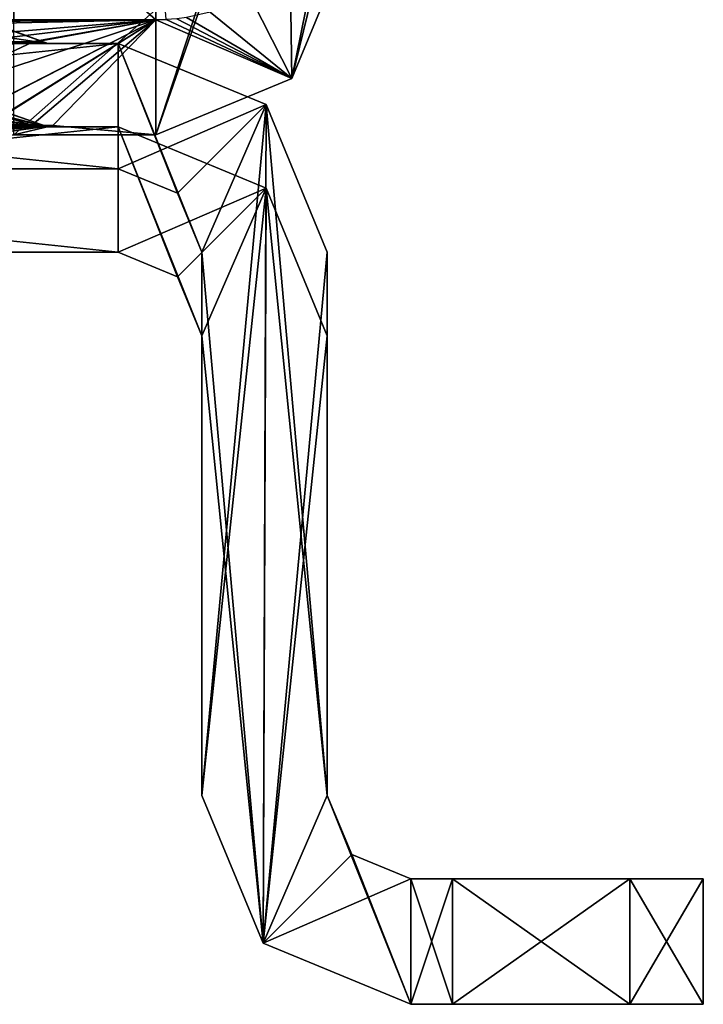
# Model space of a CAD drawing. Header units: millimetres. Extents: x -253 to 253, y -26 to 186.
# Tile 73 of 86: x 245 to 253, y -16 to -4. Entities that reach past the tile are written whole.
import ezdxf

# ---------------------------------------------------------------- set-up
doc = ezdxf.new("R2010")
doc.units = ezdxf.units.MM
doc.header["$LTSCALE"] = 52.148148
for name, color, linetype in [('1049', 7, 'CONTINUOUS'), ('1051', 7, 'CONTINUOUS'), ('1053', 7, 'CONTINUOUS'), ('1061', 7, 'CONTINUOUS'), ('1062', 7, 'CONTINUOUS'), ('1063', 7, 'CONTINUOUS'), ('1064', 7, 'CONTINUOUS'), ('1065', 7, 'CONTINUOUS'), ('1066', 7, 'CONTINUOUS'), ('1067', 7, 'CONTINUOUS'), ('1068', 7, 'CONTINUOUS'), ('1069', 7, 'CONTINUOUS'), ('1070', 7, 'CONTINUOUS'), ('1071', 7, 'CONTINUOUS'), ('1072', 7, 'CONTINUOUS'), ('1073', 7, 'CONTINUOUS'), ('1074', 7, 'CONTINUOUS'), ('1075', 7, 'CONTINUOUS'), ('1076', 7, 'CONTINUOUS'), ('1200', 7, 'CONTINUOUS'), ('1209', 7, 'CONTINUOUS'), ('1210', 7, 'CONTINUOUS'), ('1211', 7, 'CONTINUOUS'), ('1212', 7, 'CONTINUOUS'), ('1213', 7, 'CONTINUOUS'), ('1214', 7, 'CONTINUOUS'), ('1215', 7, 'CONTINUOUS'), ('1216', 7, 'CONTINUOUS'), ('1217', 7, 'CONTINUOUS'), ('1218', 7, 'CONTINUOUS'), ('715', 7, 'CONTINUOUS'), ('716', 7, 'CONTINUOUS'), ('717', 7, 'CONTINUOUS'), ('718', 7, 'CONTINUOUS'), ('719', 7, 'CONTINUOUS'), ('724', 7, 'CONTINUOUS'), ('726', 7, 'CONTINUOUS'), ('727', 7, 'CONTINUOUS'), ('728', 7, 'CONTINUOUS')]:
    doc.layers.add(name, color=color, linetype=linetype)

msp = doc.modelspace()

# ---------------------------------------------------------------- linework, layer by layer
at = {"layer": '1049', "linetype": 'Continuous'}
for points in [[(245.408, -5, -329.96), (243.6, -4.976, -329.18), (243.6, -4.994, -329.048), (245.408, -5, -329.96)], [(243.6, -4.976, -329.18), (245.408, -5, -329.96), (244.53, -4.977, -329.429), (243.6, -4.976, -329.18)], [(245.406, -5, -332.043), (243.6, -5, -333.086), (245.213, -4.988, -331.994), (245.406, -5, -332.043)], [(243.6, -5, -333.086), (243.6, -4.998, -333.006), (245.213, -4.988, -331.994), (243.6, -5, -333.086)], [(243.6, -4.998, -333.006), (243.6, -4.992, -332.927), (245.213, -4.988, -331.994), (243.6, -4.998, -333.006)], [(243.6, -5, -328.914), (245.408, -5, -329.96), (243.6, -4.994, -329.048), (243.6, -5, -328.914)], [(245.408, -5, -329.96), (245.216, -4.98, -330.114), (244.53, -4.977, -329.429), (245.408, -5, -329.96)], [(245.406, -5, -332.043), (245.213, -4.988, -331.994), (245.466, -4.984, -331.054), (245.406, -5, -332.043)], [(245.408, -5, -329.96), (245.406, -5, -332.043), (245.216, -4.98, -330.114), (245.408, -5, -329.96)], [(245.406, -5, -332.043), (245.466, -4.984, -331.054), (245.216, -4.98, -330.114), (245.406, -5, -332.043)]]:
    msp.add_3dface(points, dxfattribs=at)
at = {"layer": '1051', "linetype": 'Continuous'}
for points in [[(245.408, -5, -300.96), (244.332, -4.861, -300.743), (243.6, -4.86, -300.547), (245.408, -5, -300.96)], [(245.408, -5, -300.96), (243.6, -4.86, -300.547), (243.6, -4.965, -300.238), (245.408, -5, -300.96)], [(245.406, -5, -303.043), (243.6, -5, -304.086), (244.87, -4.869, -302.746), (245.406, -5, -303.043)], [(245.408, -5, -300.96), (244.87, -4.863, -301.28), (244.332, -4.861, -300.743), (245.408, -5, -300.96)], [(245.408, -5, -300.96), (245.406, -5, -303.043), (244.87, -4.863, -301.28), (245.408, -5, -300.96)], [(245.406, -5, -303.043), (244.87, -4.869, -302.746), (244.87, -4.863, -301.28), (245.406, -5, -303.043)], [(243.6, -5, -299.914), (245.408, -5, -300.96), (243.6, -4.965, -300.238), (243.6, -5, -299.914)]]:
    msp.add_3dface(points, dxfattribs=at)
at = {"layer": '1053', "linetype": 'Continuous'}
for points in [[(245.408, -5, -271.96), (244.685, -4.746, -272.38), (243.6, -4.743, -271.754), (245.408, -5, -271.96)], [(245.408, -5, -271.96), (243.6, -4.743, -271.754), (243.6, -4.934, -271.353), (245.408, -5, -271.96)], [(245.406, -5, -274.043), (243.6, -5, -275.086), (244.686, -4.751, -273.634), (245.406, -5, -274.043)], [(245.408, -5, -271.96), (245.406, -5, -274.043), (244.685, -4.746, -272.38), (245.408, -5, -271.96)], [(245.406, -5, -274.043), (244.686, -4.751, -273.634), (244.685, -4.746, -272.38), (245.406, -5, -274.043)], [(243.6, -5, -270.914), (245.408, -5, -271.96), (243.6, -4.934, -271.353), (243.6, -5, -270.914)]]:
    msp.add_3dface(points, dxfattribs=at)
at = {"layer": '1061', "linetype": 'Continuous'}
for points in [[(244.537, -3.977, -83.273), (243.6, -3.976, -83.02), (245.408, -4, -83.8), (244.537, -3.977, -83.273)], [(243.6, -3.976, -83.02), (243.6, -3.994, -82.888), (245.408, -4, -83.8), (243.6, -3.976, -83.02)], [(243.6, -3.992, -86.767), (245.217, -3.988, -85.827), (243.6, -3.998, -86.846), (243.6, -3.992, -86.767)], [(245.217, -3.988, -85.827), (243.6, -4, -86.926), (243.6, -3.998, -86.846), (245.217, -3.988, -85.827)], [(243.6, -4, -86.926), (245.217, -3.988, -85.827), (245.406, -4, -85.883), (243.6, -4, -86.926)], [(243.6, -3.994, -82.888), (243.6, -4, -82.754), (245.408, -4, -83.8), (243.6, -3.994, -82.888)], [(245.217, -3.98, -83.957), (244.537, -3.977, -83.273), (245.408, -4, -83.8), (245.217, -3.98, -83.957)], [(245.217, -3.988, -85.827), (245.217, -3.98, -83.957), (245.406, -4, -85.883), (245.217, -3.988, -85.827)], [(245.406, -4, -85.883), (245.217, -3.98, -83.957), (245.408, -4, -83.8), (245.406, -4, -85.883)]]:
    msp.add_3dface(points, dxfattribs=at)
at = {"layer": '1062', "linetype": 'Continuous'}
for points in [[(246.25, -4, -88.84), (232, -4, -88.84), (234.65, -4, -86.926), (246.25, -4, -88.84)], [(232, -4, -19.16), (246.25, -4, -19.16), (243.6, -4, -21.074), (232, -4, -19.16)], [(245.408, -4, -83.8), (243.6, -4, -82.754), (234.65, -4, -25.246), (245.408, -4, -83.8)], [(243.6, -4, -86.926), (246.25, -4, -88.84), (234.65, -4, -86.926), (243.6, -4, -86.926)], [(243.6, -4, -25.246), (245.408, -4, -83.8), (234.65, -4, -25.246), (243.6, -4, -25.246)], [(243.6, -4, -86.926), (245.406, -4, -85.883), (246.25, -4, -88.84), (243.6, -4, -86.926)], [(246.25, -4, -88.84), (245.408, -4, -83.8), (243.6, -4, -25.246), (246.25, -4, -88.84)], [(246.25, -4, -88.84), (243.6, -4, -25.246), (245.406, -4, -24.203), (246.25, -4, -88.84)], [(243.6, -4, -21.074), (246.25, -4, -19.16), (245.408, -4, -22.12), (243.6, -4, -21.074)], [(245.406, -4, -85.883), (245.408, -4, -83.8), (246.25, -4, -88.84), (245.406, -4, -85.883)], [(245.408, -4, -22.12), (246.25, -4, -88.84), (245.406, -4, -24.203), (245.408, -4, -22.12)], [(246.25, -4, -19.16), (246.25, -4, -88.84), (245.408, -4, -22.12), (246.25, -4, -19.16)]]:
    msp.add_3dface(points, dxfattribs=at)
at = {"layer": '1063', "linetype": 'Continuous'}
for points in [[(232, -4, -88.84), (246.25, -4, -88.84), (232, -5.5, -88.84), (232, -4, -88.84)], [(232, -5.5, -88.84), (246.25, -4, -88.84), (246.25, -5.5, -88.84), (232, -5.5, -88.84)], [(246.25, -4, -88.84), (248.018, -4.732, -88.84), (246.25, -5.5, -88.84), (246.25, -4, -88.84)], [(246.25, -5.5, -88.84), (248.018, -4.732, -88.84), (246.957, -5.793, -88.84), (246.25, -5.5, -88.84)], [(246.957, -5.793, -88.84), (248.018, -4.732, -88.84), (247.25, -6.5, -88.84), (246.957, -5.793, -88.84)], [(247.25, -6.5, -88.84), (248.018, -4.732, -88.84), (247.25, -13, -88.84), (247.25, -6.5, -88.84)], [(247.25, -13, -88.84), (248.018, -4.732, -88.84), (247.982, -14.768, -88.84), (247.25, -13, -88.84)], [(248.018, -4.732, -88.84), (248.75, -6.5, -88.84), (247.982, -14.768, -88.84), (248.018, -4.732, -88.84)], [(248.75, -6.5, -88.84), (248.75, -13, -88.84), (247.982, -14.768, -88.84), (248.75, -6.5, -88.84)], [(248.75, -13, -88.84), (249.043, -13.707, -88.84), (247.982, -14.768, -88.84), (248.75, -13, -88.84)], [(249.043, -13.707, -88.84), (249.75, -14, -88.84), (247.982, -14.768, -88.84), (249.043, -13.707, -88.84)], [(247.982, -14.768, -88.84), (249.75, -14, -88.84), (249.75, -15.5, -88.84), (247.982, -14.768, -88.84)], [(249.75, -15.5, -88.84), (249.75, -14, -88.84), (250.25, -14, -88.84), (249.75, -15.5, -88.84)], [(250.25, -15.5, -88.84), (249.75, -15.5, -88.84), (250.25, -14, -88.84), (250.25, -15.5, -88.84)]]:
    msp.add_3dface(points, dxfattribs=at)
at = {"layer": '1064', "linetype": 'Continuous'}
for points in [[(249.043, -13.707, -88.84), (248.75, -13, -88.84), (249.043, -13.707, -19.16), (249.043, -13.707, -88.84)], [(248.75, -13, -88.84), (248.75, -13, -19.16), (249.043, -13.707, -19.16), (248.75, -13, -88.84)], [(249.75, -14, -88.84), (249.043, -13.707, -88.84), (249.75, -14, -19.16), (249.75, -14, -88.84)], [(249.75, -14, -19.16), (249.043, -13.707, -88.84), (249.043, -13.707, -19.16), (249.75, -14, -19.16)]]:
    msp.add_3dface(points, dxfattribs=at)
at = {"layer": '1065', "linetype": 'Continuous'}
for points in [[(246.25, -4, -19.16), (232, -4, -19.16), (246.25, -5.5, -19.16), (246.25, -4, -19.16)], [(246.25, -5.5, -19.16), (232, -4, -19.16), (232, -5.5, -19.16), (246.25, -5.5, -19.16)], [(248.018, -4.732, -19.16), (246.25, -4, -19.16), (247.25, -6.5, -19.16), (248.018, -4.732, -19.16)], [(247.25, -6.5, -19.16), (246.25, -4, -19.16), (246.957, -5.793, -19.16), (247.25, -6.5, -19.16)], [(246.957, -5.793, -19.16), (246.25, -4, -19.16), (246.25, -5.5, -19.16), (246.957, -5.793, -19.16)], [(247.982, -14.768, -19.16), (248.018, -4.732, -19.16), (247.25, -6.5, -19.16), (247.982, -14.768, -19.16)], [(248.75, -13, -19.16), (248.018, -4.732, -19.16), (247.982, -14.768, -19.16), (248.75, -13, -19.16)], [(248.018, -4.732, -19.16), (248.75, -13, -19.16), (248.75, -6.5, -19.16), (248.018, -4.732, -19.16)], [(247.25, -13, -19.16), (247.982, -14.768, -19.16), (247.25, -6.5, -19.16), (247.25, -13, -19.16)], [(249.75, -15.5, -19.16), (248.75, -13, -19.16), (247.982, -14.768, -19.16), (249.75, -15.5, -19.16)], [(249.043, -13.707, -19.16), (248.75, -13, -19.16), (249.75, -15.5, -19.16), (249.043, -13.707, -19.16)], [(249.75, -14, -19.16), (249.043, -13.707, -19.16), (249.75, -15.5, -19.16), (249.75, -14, -19.16)], [(250.25, -14, -19.16), (249.75, -14, -19.16), (250.25, -15.5, -19.16), (250.25, -14, -19.16)], [(250.25, -15.5, -19.16), (249.75, -14, -19.16), (249.75, -15.5, -19.16), (250.25, -15.5, -19.16)]]:
    msp.add_3dface(points, dxfattribs=at)
at = {"layer": '1066', "linetype": 'Continuous'}
for points in [[(246.25, -4, -88.84), (246.25, -4, -19.16), (248.018, -4.732, -19.16), (246.25, -4, -88.84)], [(248.018, -4.732, -88.84), (246.25, -4, -88.84), (248.018, -4.732, -19.16), (248.018, -4.732, -88.84)], [(248.75, -6.5, -88.84), (248.018, -4.732, -88.84), (248.75, -6.5, -19.16), (248.75, -6.5, -88.84)], [(248.018, -4.732, -88.84), (248.018, -4.732, -19.16), (248.75, -6.5, -19.16), (248.018, -4.732, -88.84)]]:
    msp.add_3dface(points, dxfattribs=at)
at = {"layer": '1067', "linetype": 'Continuous'}
for points in [[(248.75, -13, -88.84), (248.75, -6.5, -88.84), (248.75, -6.5, -19.16), (248.75, -13, -88.84)], [(248.75, -13, -19.16), (248.75, -13, -88.84), (248.75, -6.5, -19.16), (248.75, -13, -19.16)]]:
    msp.add_3dface(points, dxfattribs=at)
at = {"layer": '1068', "linetype": 'Continuous'}
for points in [[(250.25, -14, -88.84), (249.75, -14, -88.84), (249.75, -14, -19.16), (250.25, -14, -88.84)], [(250.25, -14, -88.84), (249.75, -14, -19.16), (252.371, -14, -87.961), (250.25, -14, -88.84)], [(249.75, -14, -19.16), (250.25, -14, -19.16), (252.371, -14, -20.039), (249.75, -14, -19.16)], [(252.371, -14, -87.961), (249.75, -14, -19.16), (253.25, -14, -85.84), (252.371, -14, -87.961)], [(253.25, -14, -85.84), (249.75, -14, -19.16), (253.25, -14, -22.16), (253.25, -14, -85.84)], [(253.25, -14, -22.16), (249.75, -14, -19.16), (252.371, -14, -20.039), (253.25, -14, -22.16)]]:
    msp.add_3dface(points, dxfattribs=at)
at = {"layer": '1069', "linetype": 'Continuous'}
for points in [[(250.25, -15.5, -88.84), (250.25, -14, -88.84), (252.371, -14, -87.961), (250.25, -15.5, -88.84)], [(250.25, -15.5, -88.84), (252.371, -14, -87.961), (252.371, -15.5, -87.961), (250.25, -15.5, -88.84)], [(252.371, -14, -87.961), (253.25, -14, -85.84), (252.371, -15.5, -87.961), (252.371, -14, -87.961)], [(253.25, -14, -85.84), (253.25, -15.5, -85.84), (252.371, -15.5, -87.961), (253.25, -14, -85.84)]]:
    msp.add_3dface(points, dxfattribs=at)
at = {"layer": '1070', "linetype": 'Continuous'}
for points in [[(253.25, -14, -85.84), (253.25, -14, -22.16), (253.25, -15.5, -85.84), (253.25, -14, -85.84)], [(253.25, -15.5, -85.84), (253.25, -14, -22.16), (253.25, -15.5, -22.16), (253.25, -15.5, -85.84)]]:
    msp.add_3dface(points, dxfattribs=at)
at = {"layer": '1071', "linetype": 'Continuous'}
for points in [[(250.25, -14, -19.16), (250.25, -15.5, -19.16), (252.371, -15.5, -20.039), (250.25, -14, -19.16)], [(252.371, -14, -20.039), (250.25, -14, -19.16), (252.371, -15.5, -20.039), (252.371, -14, -20.039)], [(253.25, -14, -22.16), (252.371, -14, -20.039), (253.25, -15.5, -22.16), (253.25, -14, -22.16)], [(253.25, -15.5, -22.16), (252.371, -14, -20.039), (252.371, -15.5, -20.039), (253.25, -15.5, -22.16)]]:
    msp.add_3dface(points, dxfattribs=at)
at = {"layer": '1072', "linetype": 'Continuous'}
for points in [[(249.75, -15.5, -88.84), (250.25, -15.5, -88.84), (252.371, -15.5, -87.961), (249.75, -15.5, -88.84)], [(249.75, -15.5, -88.84), (250.25, -15.5, -19.16), (249.75, -15.5, -19.16), (249.75, -15.5, -88.84)], [(250.25, -15.5, -19.16), (249.75, -15.5, -88.84), (252.371, -15.5, -20.039), (250.25, -15.5, -19.16)], [(253.25, -15.5, -85.84), (249.75, -15.5, -88.84), (252.371, -15.5, -87.961), (253.25, -15.5, -85.84)], [(249.75, -15.5, -88.84), (253.25, -15.5, -85.84), (253.25, -15.5, -22.16), (249.75, -15.5, -88.84)], [(249.75, -15.5, -88.84), (253.25, -15.5, -22.16), (252.371, -15.5, -20.039), (249.75, -15.5, -88.84)]]:
    msp.add_3dface(points, dxfattribs=at)
at = {"layer": '1073', "linetype": 'Continuous'}
for points in [[(247.25, -13, -88.84), (247.982, -14.768, -88.84), (247.25, -13, -19.16), (247.25, -13, -88.84)], [(247.982, -14.768, -88.84), (247.982, -14.768, -19.16), (247.25, -13, -19.16), (247.982, -14.768, -88.84)], [(247.982, -14.768, -88.84), (249.75, -15.5, -88.84), (247.982, -14.768, -19.16), (247.982, -14.768, -88.84)], [(249.75, -15.5, -88.84), (249.75, -15.5, -19.16), (247.982, -14.768, -19.16), (249.75, -15.5, -88.84)]]:
    msp.add_3dface(points, dxfattribs=at)
at = {"layer": '1074', "linetype": 'Continuous'}
for points in [[(247.25, -6.5, -88.84), (247.25, -13, -88.84), (247.25, -13, -19.16), (247.25, -6.5, -88.84)], [(247.25, -6.5, -88.84), (247.25, -13, -19.16), (247.25, -6.5, -19.16), (247.25, -6.5, -88.84)]]:
    msp.add_3dface(points, dxfattribs=at)
at = {"layer": '1075', "linetype": 'Continuous'}
for points in [[(246.25, -5.5, -88.84), (246.957, -5.793, -88.84), (246.25, -5.5, -19.16), (246.25, -5.5, -88.84)], [(246.957, -5.793, -88.84), (246.957, -5.793, -19.16), (246.25, -5.5, -19.16), (246.957, -5.793, -88.84)], [(246.957, -5.793, -88.84), (247.25, -6.5, -88.84), (246.957, -5.793, -19.16), (246.957, -5.793, -88.84)], [(247.25, -6.5, -88.84), (247.25, -6.5, -19.16), (246.957, -5.793, -19.16), (247.25, -6.5, -88.84)]]:
    msp.add_3dface(points, dxfattribs=at)
at = {"layer": '1076', "linetype": 'Continuous'}
for points in [[(232, -5.5, -88.84), (246.25, -5.5, -88.84), (243.6, -5.5, -86.485), (232, -5.5, -88.84)], [(246.25, -5.5, -19.16), (232, -5.5, -19.16), (234.65, -5.5, -21.515), (246.25, -5.5, -19.16)], [(243.6, -5.5, -83.195), (246.25, -5.5, -19.16), (234.65, -5.5, -83.195), (243.6, -5.5, -83.195)], [(246.25, -5.5, -19.16), (245.026, -5.5, -23.982), (234.65, -5.5, -83.195), (246.25, -5.5, -19.16)], [(243.6, -5.5, -21.515), (246.25, -5.5, -19.16), (234.65, -5.5, -21.515), (243.6, -5.5, -21.515)], [(243.6, -5.5, -86.485), (246.25, -5.5, -88.84), (245.026, -5.5, -85.662), (243.6, -5.5, -86.485)], [(245.025, -5.5, -84.018), (246.25, -5.5, -19.16), (243.6, -5.5, -83.195), (245.025, -5.5, -84.018)], [(245.025, -5.5, -22.338), (246.25, -5.5, -19.16), (243.6, -5.5, -21.515), (245.025, -5.5, -22.338)], [(245.026, -5.5, -85.662), (246.25, -5.5, -19.16), (245.025, -5.5, -84.018), (245.026, -5.5, -85.662)], [(245.026, -5.5, -23.982), (246.25, -5.5, -19.16), (245.025, -5.5, -22.338), (245.026, -5.5, -23.982)], [(246.25, -5.5, -88.84), (246.25, -5.5, -19.16), (245.026, -5.5, -85.662), (246.25, -5.5, -88.84)]]:
    msp.add_3dface(points, dxfattribs=at)
at = {"layer": '1200', "linetype": 'Continuous'}
for points in [[(244.667, -3.731, -22.552), (243.6, -3.728, -21.935), (245.408, -4, -22.12), (244.667, -3.731, -22.552)], [(245.408, -4, -22.12), (243.6, -3.728, -21.935), (243.6, -3.93, -21.526), (245.408, -4, -22.12)], [(243.6, -4, -25.246), (244.666, -3.736, -23.784), (245.406, -4, -24.203), (243.6, -4, -25.246)], [(244.666, -3.736, -23.784), (244.667, -3.731, -22.552), (245.406, -4, -24.203), (244.666, -3.736, -23.784)], [(244.667, -3.731, -22.552), (245.408, -4, -22.12), (245.406, -4, -24.203), (244.667, -3.731, -22.552)], [(243.6, -4, -21.074), (245.408, -4, -22.12), (243.6, -3.93, -21.526), (243.6, -4, -21.074)]]:
    msp.add_3dface(points, dxfattribs=at)
at = {"layer": '1209', "linetype": 'Continuous'}
for points in [[(246.25, -6.5, -269), (232, -6.5, -269), (234.65, -6.5, -271.355), (246.25, -6.5, -269)], [(232, -6.5, -335), (246.25, -6.5, -335), (243.6, -6.5, -332.645), (232, -6.5, -335)], [(243.6, -6.5, -271.355), (246.25, -6.5, -269), (234.65, -6.5, -271.355), (243.6, -6.5, -271.355)], [(245.025, -6.5, -301.178), (246.25, -6.5, -269), (243.6, -6.5, -300.355), (245.025, -6.5, -301.178)], [(243.6, -6.5, -300.355), (246.25, -6.5, -269), (245.026, -6.5, -273.822), (243.6, -6.5, -300.355)], [(245.025, -6.5, -272.178), (246.25, -6.5, -269), (243.6, -6.5, -271.355), (245.025, -6.5, -272.178)], [(243.6, -6.5, -332.645), (246.25, -6.5, -335), (245.026, -6.5, -331.822), (243.6, -6.5, -332.645)], [(245.026, -6.5, -331.822), (246.25, -6.5, -269), (245.025, -6.5, -330.178), (245.026, -6.5, -331.822)], [(245.025, -6.5, -330.178), (246.25, -6.5, -269), (245.026, -6.5, -302.822), (245.025, -6.5, -330.178)], [(245.026, -6.5, -302.822), (246.25, -6.5, -269), (245.025, -6.5, -301.178), (245.026, -6.5, -302.822)], [(245.026, -6.5, -273.822), (246.25, -6.5, -269), (245.025, -6.5, -272.178), (245.026, -6.5, -273.822)], [(246.25, -6.5, -335), (246.25, -6.5, -269), (245.026, -6.5, -331.822), (246.25, -6.5, -335)]]:
    msp.add_3dface(points, dxfattribs=at)
at = {"layer": '1210', "linetype": 'Continuous'}
for points in [[(246.957, -6.793, -269), (246.25, -6.5, -269), (246.957, -6.793, -335), (246.957, -6.793, -269)], [(246.25, -6.5, -269), (246.25, -6.5, -335), (246.957, -6.793, -335), (246.25, -6.5, -269)], [(247.25, -7.5, -269), (246.957, -6.793, -269), (247.25, -7.5, -335), (247.25, -7.5, -269)], [(246.957, -6.793, -269), (246.957, -6.793, -335), (247.25, -7.5, -335), (246.957, -6.793, -269)]]:
    msp.add_3dface(points, dxfattribs=at)
at = {"layer": '1211', "linetype": 'Continuous'}
for points in [[(247.25, -13, -269), (247.25, -7.5, -269), (247.25, -7.5, -335), (247.25, -13, -269)], [(247.25, -13, -269), (247.25, -7.5, -335), (247.25, -13, -335), (247.25, -13, -269)]]:
    msp.add_3dface(points, dxfattribs=at)
at = {"layer": '1212', "linetype": 'Continuous'}
for points in [[(247.982, -14.768, -269), (247.25, -13, -269), (247.982, -14.768, -335), (247.982, -14.768, -269)], [(247.25, -13, -269), (247.25, -13, -335), (247.982, -14.768, -335), (247.25, -13, -269)], [(249.75, -15.5, -269), (247.982, -14.768, -269), (249.75, -15.5, -335), (249.75, -15.5, -269)], [(247.982, -14.768, -269), (247.982, -14.768, -335), (249.75, -15.5, -335), (247.982, -14.768, -269)]]:
    msp.add_3dface(points, dxfattribs=at)
at = {"layer": '1213', "linetype": 'Continuous'}
for points in [[(250.25, -15.5, -269), (249.75, -15.5, -269), (249.75, -15.5, -335), (250.25, -15.5, -269)], [(250.25, -15.5, -269), (249.75, -15.5, -335), (252.371, -15.5, -269.879), (250.25, -15.5, -269)], [(249.75, -15.5, -335), (250.25, -15.5, -335), (252.371, -15.5, -334.121), (249.75, -15.5, -335)], [(252.371, -15.5, -269.879), (249.75, -15.5, -335), (253.25, -15.5, -272), (252.371, -15.5, -269.879)], [(253.25, -15.5, -272), (249.75, -15.5, -335), (253.25, -15.5, -332), (253.25, -15.5, -272)], [(253.25, -15.5, -332), (249.75, -15.5, -335), (252.371, -15.5, -334.121), (253.25, -15.5, -332)]]:
    msp.add_3dface(points, dxfattribs=at)
at = {"layer": '1214', "linetype": 'Continuous'}
for points in [[(250.25, -14, -269), (250.25, -15.5, -269), (252.371, -15.5, -269.879), (250.25, -14, -269)], [(250.25, -14, -269), (252.371, -15.5, -269.879), (252.371, -14, -269.879), (250.25, -14, -269)], [(252.371, -15.5, -269.879), (253.25, -15.5, -272), (252.371, -14, -269.879), (252.371, -15.5, -269.879)], [(252.371, -14, -269.879), (253.25, -15.5, -272), (253.25, -14, -272), (252.371, -14, -269.879)]]:
    msp.add_3dface(points, dxfattribs=at)
at = {"layer": '1215', "linetype": 'Continuous'}
for points in [[(249.75, -14, -269), (250.25, -14, -269), (252.371, -14, -269.879), (249.75, -14, -269)], [(249.75, -14, -269), (250.25, -14, -335), (249.75, -14, -335), (249.75, -14, -269)], [(250.25, -14, -335), (249.75, -14, -269), (252.371, -14, -334.121), (250.25, -14, -335)], [(249.75, -14, -269), (252.371, -14, -269.879), (253.25, -14, -272), (249.75, -14, -269)], [(249.75, -14, -269), (253.25, -14, -272), (253.25, -14, -332), (249.75, -14, -269)], [(252.371, -14, -334.121), (249.75, -14, -269), (253.25, -14, -332), (252.371, -14, -334.121)]]:
    msp.add_3dface(points, dxfattribs=at)
at = {"layer": '1216', "linetype": 'Continuous'}
for points in [[(253.25, -15.5, -272), (253.25, -15.5, -332), (253.25, -14, -272), (253.25, -15.5, -272)], [(253.25, -14, -272), (253.25, -15.5, -332), (253.25, -14, -332), (253.25, -14, -272)]]:
    msp.add_3dface(points, dxfattribs=at)
at = {"layer": '1217', "linetype": 'Continuous'}
for points in [[(250.25, -15.5, -335), (250.25, -14, -335), (252.371, -14, -334.121), (250.25, -15.5, -335)], [(252.371, -15.5, -334.121), (250.25, -15.5, -335), (252.371, -14, -334.121), (252.371, -15.5, -334.121)], [(253.25, -15.5, -332), (252.371, -15.5, -334.121), (253.25, -14, -332), (253.25, -15.5, -332)], [(252.371, -15.5, -334.121), (252.371, -14, -334.121), (253.25, -14, -332), (252.371, -15.5, -334.121)]]:
    msp.add_3dface(points, dxfattribs=at)
at = {"layer": '1218', "linetype": 'Continuous'}
for points in [[(248.75, -13, -269), (249.043, -13.707, -269), (248.75, -13, -335), (248.75, -13, -269)], [(248.75, -13, -335), (249.043, -13.707, -269), (249.043, -13.707, -335), (248.75, -13, -335)], [(249.043, -13.707, -269), (249.75, -14, -269), (249.043, -13.707, -335), (249.043, -13.707, -269)], [(249.75, -14, -269), (249.75, -14, -335), (249.043, -13.707, -335), (249.75, -14, -269)]]:
    msp.add_3dface(points, dxfattribs=at)
at = {"layer": '715', "linetype": 'Continuous'}
for points in [[(232, -6.5, -269), (246.25, -6.5, -269), (232, -5, -269), (232, -6.5, -269)], [(232, -5, -269), (246.25, -6.5, -269), (246.25, -5, -269), (232, -5, -269)], [(246.957, -6.793, -269), (247.25, -7.5, -269), (246.25, -5, -269), (246.957, -6.793, -269)], [(246.25, -5, -269), (247.25, -7.5, -269), (248.018, -5.732, -269), (246.25, -5, -269)], [(246.25, -6.5, -269), (246.957, -6.793, -269), (246.25, -5, -269), (246.25, -6.5, -269)], [(247.25, -7.5, -269), (247.982, -14.768, -269), (248.018, -5.732, -269), (247.25, -7.5, -269)], [(247.982, -14.768, -269), (248.75, -13, -269), (248.018, -5.732, -269), (247.982, -14.768, -269)], [(248.018, -5.732, -269), (248.75, -13, -269), (248.75, -7.5, -269), (248.018, -5.732, -269)], [(247.25, -13, -269), (247.982, -14.768, -269), (247.25, -7.5, -269), (247.25, -13, -269)], [(249.75, -15.5, -269), (248.75, -13, -269), (247.982, -14.768, -269), (249.75, -15.5, -269)], [(249.043, -13.707, -269), (248.75, -13, -269), (249.75, -15.5, -269), (249.043, -13.707, -269)], [(249.75, -14, -269), (249.043, -13.707, -269), (249.75, -15.5, -269), (249.75, -14, -269)], [(250.25, -14, -269), (249.75, -14, -269), (250.25, -15.5, -269), (250.25, -14, -269)], [(250.25, -15.5, -269), (249.75, -14, -269), (249.75, -15.5, -269), (250.25, -15.5, -269)]]:
    msp.add_3dface(points, dxfattribs=at)
at = {"layer": '716', "linetype": 'Continuous'}
for points in [[(248.75, -7.5, -269), (248.75, -13, -269), (248.75, -13, -335), (248.75, -7.5, -269)], [(248.75, -7.5, -335), (248.75, -7.5, -269), (248.75, -13, -335), (248.75, -7.5, -335)]]:
    msp.add_3dface(points, dxfattribs=at)
at = {"layer": '717', "linetype": 'Continuous'}
for points in [[(232, -6.5, -335), (232, -5, -335), (246.25, -5, -335), (232, -6.5, -335)], [(246.25, -6.5, -335), (232, -6.5, -335), (246.25, -5, -335), (246.25, -6.5, -335)], [(248.018, -5.732, -335), (246.25, -6.5, -335), (246.25, -5, -335), (248.018, -5.732, -335)], [(246.957, -6.793, -335), (246.25, -6.5, -335), (248.018, -5.732, -335), (246.957, -6.793, -335)], [(247.25, -7.5, -335), (246.957, -6.793, -335), (248.018, -5.732, -335), (247.25, -7.5, -335)], [(247.25, -13, -335), (247.25, -7.5, -335), (248.018, -5.732, -335), (247.25, -13, -335)], [(247.982, -14.768, -335), (247.25, -13, -335), (248.018, -5.732, -335), (247.982, -14.768, -335)], [(248.75, -7.5, -335), (247.982, -14.768, -335), (248.018, -5.732, -335), (248.75, -7.5, -335)], [(248.75, -7.5, -335), (248.75, -13, -335), (247.982, -14.768, -335), (248.75, -7.5, -335)], [(247.982, -14.768, -335), (248.75, -13, -335), (249.043, -13.707, -335), (247.982, -14.768, -335)], [(249.75, -14, -335), (247.982, -14.768, -335), (249.043, -13.707, -335), (249.75, -14, -335)], [(249.75, -15.5, -335), (247.982, -14.768, -335), (249.75, -14, -335), (249.75, -15.5, -335)], [(250.25, -15.5, -335), (249.75, -15.5, -335), (250.25, -14, -335), (250.25, -15.5, -335)], [(250.25, -14, -335), (249.75, -15.5, -335), (249.75, -14, -335), (250.25, -14, -335)]]:
    msp.add_3dface(points, dxfattribs=at)
at = {"layer": '718', "linetype": 'Continuous'}
for points in [[(232, -5, -269), (246.25, -5, -269), (243.6, -5, -270.914), (232, -5, -269)], [(246.25, -5, -335), (232, -5, -335), (234.65, -5, -333.086), (246.25, -5, -335)], [(243.6, -5, -333.086), (246.25, -5, -335), (234.65, -5, -333.086), (243.6, -5, -333.086)], [(245.408, -5, -329.96), (243.6, -5, -328.914), (234.65, -5, -304.086), (245.408, -5, -329.96)], [(243.6, -5, -304.086), (245.408, -5, -329.96), (234.65, -5, -304.086), (243.6, -5, -304.086)], [(245.408, -5, -300.96), (243.6, -5, -299.914), (234.65, -5, -275.086), (245.408, -5, -300.96)], [(243.6, -5, -275.086), (245.408, -5, -300.96), (234.65, -5, -275.086), (243.6, -5, -275.086)], [(243.6, -5, -270.914), (246.25, -5, -269), (245.408, -5, -271.96), (243.6, -5, -270.914)], [(246.25, -5, -335), (243.6, -5, -333.086), (245.406, -5, -332.043), (246.25, -5, -335)], [(246.25, -5, -335), (245.408, -5, -329.96), (243.6, -5, -304.086), (246.25, -5, -335)], [(246.25, -5, -335), (243.6, -5, -304.086), (245.406, -5, -303.043), (246.25, -5, -335)], [(245.408, -5, -300.96), (243.6, -5, -275.086), (245.406, -5, -274.043), (245.408, -5, -300.96)], [(245.408, -5, -329.96), (246.25, -5, -335), (245.406, -5, -332.043), (245.408, -5, -329.96)], [(245.408, -5, -300.96), (246.25, -5, -335), (245.406, -5, -303.043), (245.408, -5, -300.96)], [(246.25, -5, -335), (245.408, -5, -300.96), (245.406, -5, -274.043), (246.25, -5, -335)], [(245.408, -5, -271.96), (246.25, -5, -335), (245.406, -5, -274.043), (245.408, -5, -271.96)], [(246.25, -5, -269), (246.25, -5, -335), (245.408, -5, -271.96), (246.25, -5, -269)]]:
    msp.add_3dface(points, dxfattribs=at)
at = {"layer": '719', "linetype": 'Continuous'}
for points in [[(246.25, -5, -269), (248.018, -5.732, -269), (246.25, -5, -335), (246.25, -5, -269)], [(248.018, -5.732, -269), (248.018, -5.732, -335), (246.25, -5, -335), (248.018, -5.732, -269)], [(248.018, -5.732, -269), (248.75, -7.5, -269), (248.018, -5.732, -335), (248.018, -5.732, -269)], [(248.75, -7.5, -269), (248.75, -7.5, -335), (248.018, -5.732, -335), (248.75, -7.5, -269)]]:
    msp.add_3dface(points, dxfattribs=at)
at = {"layer": '724', "linetype": 'Continuous'}
for points in [[(246.7, -3.718, -19.391), (244.2, -3.719, -19.791), (234.65, -3.728, -21.935), (246.7, -3.718, -19.391)], [(243.6, -3.976, -83.02), (246.7, -3.718, -19.391), (234.65, -3.976, -83.02), (243.6, -3.976, -83.02)], [(243.6, -3.728, -21.935), (246.7, -3.718, -19.391), (234.65, -3.728, -21.935), (243.6, -3.728, -21.935)], [(246.7, -3.718, -19.391), (244.666, -3.736, -23.784), (234.65, -3.976, -83.02), (246.7, -3.718, -19.391)], [(244.685, -4.746, -272.38), (246.7, -3.718, -19.391), (243.6, -4.743, -271.754), (244.685, -4.746, -272.38)], [(243.6, -4.743, -271.754), (246.7, -3.718, -19.391), (245.217, -3.988, -85.827), (243.6, -4.743, -271.754)], [(246.7, -3.718, -19.391), (243.6, -3.976, -83.02), (244.537, -3.977, -83.273), (246.7, -3.718, -19.391)], [(246.7, -3.718, -19.391), (243.6, -3.728, -21.935), (244.667, -3.731, -22.552), (246.7, -3.718, -19.391)], [(244.647, -3.719, -19.685), (244.2, -3.719, -19.791), (246.7, -3.718, -19.391), (244.647, -3.719, -19.685)], [(245.217, -3.98, -83.957), (246.7, -3.718, -19.391), (244.537, -3.977, -83.273), (245.217, -3.98, -83.957)], [(245, -3.718, -19.391), (244.647, -3.719, -19.685), (246.7, -3.718, -19.391), (245, -3.718, -19.391)], [(244.666, -3.736, -23.784), (246.7, -3.718, -19.391), (244.667, -3.731, -22.552), (244.666, -3.736, -23.784)], [(244.686, -4.751, -273.634), (246.7, -3.718, -19.391), (244.685, -4.746, -272.38), (244.686, -4.751, -273.634)], [(244.87, -4.863, -301.28), (246.7, -3.718, -19.391), (244.686, -4.751, -273.634), (244.87, -4.863, -301.28)], [(245.216, -4.98, -330.114), (246.7, -3.718, -19.391), (244.87, -4.869, -302.746), (245.216, -4.98, -330.114)], [(244.87, -4.869, -302.746), (246.7, -3.718, -19.391), (244.87, -4.863, -301.28), (244.87, -4.869, -302.746)], [(245.466, -4.984, -331.054), (246.7, -3.718, -19.391), (245.216, -4.98, -330.114), (245.466, -4.984, -331.054)], [(245.217, -3.988, -85.827), (246.7, -3.718, -19.391), (245.217, -3.98, -83.957), (245.217, -3.988, -85.827)], [(246.7, -5.094, -358.188), (246.7, -3.718, -19.391), (245.466, -4.984, -331.054), (246.7, -5.094, -358.188)], [(234.65, -4.743, -271.754), (243.6, -4.743, -271.754), (245.217, -3.988, -85.827), (234.65, -4.743, -271.754)], [(243.6, -3.992, -86.767), (234.65, -4.743, -271.754), (245.217, -3.988, -85.827), (243.6, -3.992, -86.767)], [(244.53, -4.977, -329.429), (245.216, -4.98, -330.114), (244.87, -4.869, -302.746), (244.53, -4.977, -329.429)], [(243.6, -4.992, -332.927), (243.9, -5.093, -357.788), (245.213, -4.988, -331.994), (243.6, -4.992, -332.927)], [(243.9, -5.093, -357.788), (244.2, -5.093, -357.788), (245.466, -4.984, -331.054), (243.9, -5.093, -357.788)], [(245.213, -4.988, -331.994), (243.9, -5.093, -357.788), (245.466, -4.984, -331.054), (245.213, -4.988, -331.994)], [(244.2, -5.093, -357.788), (244.647, -5.093, -357.894), (245.466, -4.984, -331.054), (244.2, -5.093, -357.788)], [(244.647, -5.093, -357.894), (245, -5.094, -358.188), (245.466, -4.984, -331.054), (244.647, -5.093, -357.894)], [(245, -5.094, -358.188), (246.7, -5.094, -358.188), (245.466, -4.984, -331.054), (245, -5.094, -358.188)]]:
    msp.add_3dface(points, dxfattribs=at)
at = {"layer": '726', "linetype": 'Continuous'}
for points in [[(249, -1.094, -358.204), (248.326, -4.421, -358.191), (247.5, -2.794, -358.198), (249, -1.094, -358.204)], [(249, -2.794, -358.198), (248.326, -4.421, -358.191), (249, -1.094, -358.204), (249, -2.794, -358.198)], [(248.326, -4.421, -358.191), (246.7, -5.094, -358.188), (247.5, -2.794, -358.198), (248.326, -4.421, -358.191)], [(247.5, -2.794, -358.198), (246.7, -5.094, -358.188), (247.266, -3.36, -358.195), (247.5, -2.794, -358.198)], [(247.266, -3.36, -358.195), (246.7, -5.094, -358.188), (246.7, -3.594, -358.194), (247.266, -3.36, -358.195)], [(246.7, -5.094, -358.188), (245, -5.094, -358.188), (246.7, -3.594, -358.194), (246.7, -5.094, -358.188)], [(245, -5.094, -358.188), (245, -3.594, -358.194), (246.7, -3.594, -358.194), (245, -5.094, -358.188)]]:
    msp.add_3dface(points, dxfattribs=at)
at = {"layer": '727', "linetype": 'Continuous'}
for points in [[(248.308, -3.064, -19.794), (248.326, -4.421, -358.191), (248.891, -2.12, -19.798), (248.308, -3.064, -19.794)], [(248.326, -4.421, -358.191), (249, -2.794, -358.198), (248.891, -2.12, -19.798), (248.326, -4.421, -358.191)], [(247.35, -3.626, -19.791), (248.326, -4.421, -358.191), (248.308, -3.064, -19.794), (247.35, -3.626, -19.791)], [(247.067, -3.689, -19.674), (248.326, -4.421, -358.191), (247.35, -3.626, -19.791), (247.067, -3.689, -19.674)], [(246.7, -3.718, -19.391), (248.326, -4.421, -358.191), (246.825, -3.714, -19.391), (246.7, -3.718, -19.391)], [(246.7, -3.718, -19.391), (246.7, -5.094, -358.188), (248.326, -4.421, -358.191), (246.7, -3.718, -19.391)], [(246.825, -3.714, -19.391), (248.326, -4.421, -358.191), (246.95, -3.704, -19.391), (246.825, -3.714, -19.391)], [(246.95, -3.704, -19.391), (248.326, -4.421, -358.191), (247.067, -3.689, -19.674), (246.95, -3.704, -19.391)]]:
    msp.add_3dface(points, dxfattribs=at)
at = {"layer": '728', "linetype": 'Continuous'}
for points in [[(245, -3.718, -19.391), (246.7, -3.718, -19.391), (245, -2.218, -19.397), (245, -3.718, -19.391)], [(246.7, -3.718, -19.391), (246.7, -2.218, -19.397), (245, -2.218, -19.397), (246.7, -3.718, -19.391)], [(246.7, -3.718, -19.391), (246.825, -3.714, -19.391), (246.7, -2.218, -19.397), (246.7, -3.718, -19.391)]]:
    msp.add_3dface(points, dxfattribs=at)

doc.saveas('drawing.dxf')
